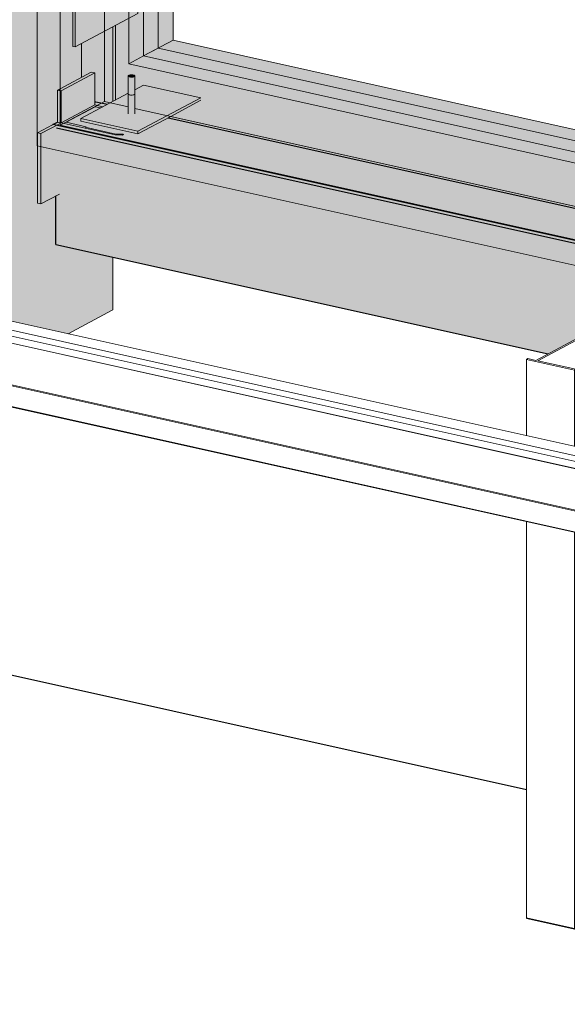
# Model space of a CAD drawing. Header units: millimetres. Extents: x -8351563 to -8343231, y 8501 to 6136062.
# Tile 21 of 42: x -8347214 to -8346811, y 2845017 to 2845741. Entities that reach past the tile are written whole.
import ezdxf

# ---------------------------------------------------------------- set-up
doc = ezdxf.new("R2010")
doc.units = ezdxf.units.MM
for name, color, linetype, lineweight in [('Каркас_Импост', 7, 'Continuous', 18), ('Монтажный зазор', 7, 'Continuous', 18), ('Обобщенные модели', 7, 'Continuous', 18), ('Оборудование', 7, 'Continuous', 18), ('Окна', 7, 'Continuous', 18), ('Остекление', 7, 'Continuous', 18), ('Части', 7, 'Continuous', 18)]:
    doc.layers.add(name, color=color, linetype=linetype, lineweight=lineweight)

# ---------------------------------------------------------------- blocks, each defined once
blk = doc.blocks.new('okna_rehau_dvupolnoe - 2310х1800 _створка и глухое_-21120295-Схема крепления окна')
at = {"layer": 'Окна', "true_color": 0xbcbfc0, "transparency": 33554483}
h = blk.add_hatch(color=9, dxfattribs=at)
h.paths.add_polyline_path([(-4619014.7, 2845222.27), (-4619014.7, 2845241.05), (-4620911.87, 2845663.06), (-4620911.87, 2847315.39), (-4620569.19, 2847239.16), (-4620569.19, 2847257.94), (-4620928.67, 2847337.9), (-4620928.67, 2845648.02), (-4619021.82, 2845223.85)])
h.paths.add_polyline_path([(-4619014.7, 2846893.38), (-4619014.7, 2846912.15), (-4619469.05, 2847013.22), (-4619469.05, 2847007.83), (-4619472.82, 2847005.82), (-4619472.82, 2846995.28), (-4619021.82, 2846894.96)])
h.paths.add_polyline_path([(-4619509.08, 2847003.35), (-4619509.08, 2847022.12), (-4619999.11, 2847131.13), (-4619999.11, 2847125.73), (-4620002.88, 2847123.72), (-4620002.88, 2847113.19), (-4619567.21, 2847016.28)])
h.paths.add_polyline_path([(-4620039.14, 2847121.25), (-4620039.14, 2847140.03), (-4620529.16, 2847249.03), (-4620529.16, 2847243.64), (-4620532.94, 2847241.63), (-4620532.94, 2847231.09), (-4620112.6, 2847137.59)])
for points in [[(-4620911.87, 2845663.06), (-4620879.32, 2845680.42), (-4620879.32, 2845749.01), (-4620885.53, 2845750.55), (-4620885.9, 2845751.59), (-4620885.8, 2845753), (-4620885.33, 2845754.24), (-4620884.92, 2845754.8), (-4620884.22, 2845755.17), (-4620879.32, 2845754.24), (-4620879.32, 2846136.27), (-4620885.53, 2846137.81), (-4620885.9, 2846138.85), (-4620885.8, 2846140.27), (-4620885.33, 2846141.51), (-4620884.92, 2846142.06), (-4620884.22, 2846142.44), (-4620879.32, 2846141.51), (-4620879.32, 2846523.54), (-4620885.53, 2846525.08), (-4620885.9, 2846526.12), (-4620885.8, 2846527.53), (-4620885.33, 2846528.77), (-4620884.92, 2846529.33), (-4620884.22, 2846529.7), (-4620879.32, 2846528.77), (-4620879.32, 2846910.8), (-4620885.53, 2846912.34), (-4620885.9, 2846913.38), (-4620885.8, 2846914.8), (-4620885.33, 2846916.04), (-4620884.92, 2846916.59), (-4620884.22, 2846916.97), (-4620879.32, 2846916.04), (-4620879.32, 2847298.06), (-4620885.53, 2847299.61), (-4620885.88, 2847300.47), (-4620885.8, 2847302.06), (-4620885.33, 2847303.3), (-4620884.92, 2847303.86), (-4620884.22, 2847304.23), (-4620879.32, 2847303.3), (-4620879.32, 2847316.47), (-4620896.65, 2847320.33), (-4620896.65, 2847322.21), (-4620879.32, 2847331.45), (-4620879.32, 2847332.74), (-4620911.87, 2847315.39), (-4620911.87, 2845680.42)], [(-4620861.47, 2845708.18), (-4620828.92, 2845725.53), (-4620828.92, 2847265.2), (-4620861.47, 2847247.85), (-4620861.47, 2845718.08)], [(-4619014.7, 2845241.05), (-4619014.7, 2845265.65), (-4619619.24, 2845400.12), (-4619619.35, 2845396.45), (-4619620.06, 2845396.07), (-4619621.86, 2845395.85), (-4619623.59, 2845396.13), (-4619624.18, 2845396.53), (-4619624.23, 2845396.76), (-4619624.23, 2845401.23), (-4620238.06, 2845537.77), (-4620238.17, 2845534.1), (-4620238.88, 2845533.72), (-4620240.68, 2845533.5), (-4620242.41, 2845533.78), (-4620243, 2845534.18), (-4620243.05, 2845534.4), (-4620243.05, 2845538.88), (-4620856.88, 2845675.42), (-4620856.99, 2845671.74), (-4620857.7, 2845671.37), (-4620859.5, 2845671.15), (-4620861.23, 2845671.43), (-4620861.82, 2845671.83), (-4620861.87, 2845672.05), (-4620861.87, 2845676.53), (-4620879.32, 2845680.42), (-4620911.87, 2845663.06), (-4619019.77, 2845242.17)]]:
    blk.add_hatch(color=9, dxfattribs=at).paths.add_polyline_path(points)
h = blk.add_hatch(color=9, dxfattribs=at)
h.paths.add_polyline_path([(-4619014.7, 2845241.05), (-4619014.7, 2845285.65), (-4619032.69, 2845289.87), (-4619034.05, 2845290.25), (-4619034.05, 2845305.58), (-4619032.69, 2845306.1), (-4619022.93, 2845303.93), (-4619022.93, 2845334.42), (-4619024.82, 2845334.94), (-4619024.82, 2845340.04), (-4619032.69, 2845341.79), (-4619032.69, 2845346.02), (-4619023.74, 2845350.79), (-4619014.7, 2845348.78), (-4619014.7, 2846008.54), (-4619032.69, 2846012.77), (-4619034.05, 2846013.14), (-4619034.05, 2846028.48), (-4619032.69, 2846029), (-4619022.93, 2846026.82), (-4619022.93, 2846057.31), (-4619024.82, 2846057.83), (-4619024.82, 2846062.94), (-4619032.69, 2846064.69), (-4619032.69, 2846068.91), (-4619023.74, 2846073.69), (-4619014.7, 2846071.68), (-4619014.7, 2846732.43), (-4619032.69, 2846736.65), (-4619034.05, 2846737.02), (-4619034.05, 2846752.36), (-4619032.69, 2846752.88), (-4619022.93, 2846750.71), (-4619022.93, 2846781.19), (-4619024.82, 2846781.71), (-4619024.82, 2846786.82), (-4619032.69, 2846788.57), (-4619032.69, 2846792.8), (-4619023.74, 2846797.57), (-4619014.7, 2846795.56), (-4619014.7, 2846893.38), (-4619472.82, 2846995.28), (-4619472.82, 2846984.81), (-4619473.8, 2846984.29), (-4619509.08, 2846992.13), (-4619509.08, 2847003.35), (-4620002.88, 2847113.19), (-4620002.88, 2847102.71), (-4620003.86, 2847102.19), (-4620039.14, 2847110.04), (-4620039.14, 2847121.25), (-4620532.94, 2847231.09), (-4620532.94, 2847220.62), (-4620533.91, 2847220.1), (-4620569.19, 2847227.94), (-4620569.19, 2847239.16), (-4620911.87, 2847315.39), (-4620911.87, 2845663.06), (-4619021.82, 2845242.63)])
h.paths.add_polyline_path([(-4619055.43, 2845306.44), (-4619933.25, 2845501.7), (-4619933.25, 2847041.37), (-4619055.43, 2846846.11), (-4619055.43, 2845692.55)])
h.paths.add_polyline_path([(-4619983.65, 2845512.91), (-4620861.47, 2845708.18), (-4620861.47, 2847247.85), (-4619983.65, 2847052.58), (-4619983.65, 2845692.55)])
h = blk.add_hatch(color=9, dxfattribs=at)
h.paths.add_polyline_path([(-4619055.43, 2845306.44), (-4619022.93, 2845323.8), (-4619900.7, 2845519.06), (-4619933.25, 2845501.7), (-4619067.33, 2845309.08)])
h.paths.add_polyline_path([(-4619983.65, 2845512.91), (-4619951.1, 2845530.27), (-4620828.92, 2845725.53), (-4620861.47, 2845708.18), (-4620009.66, 2845518.7)])
at = {"layer": 'Каркас_Импост', "color": 253, "true_color": 0xaaaaaa}
for p, q in [((-4620911.87, 2845663.06), (-4620911.87, 2847315.39)), ((-4620861.47, 2847247.85), (-4620861.47, 2845708.18)), ((-4620828.92, 2845725.53), (-4620828.92, 2847240.6)), ((-4620850.62, 2845713.96), (-4620828.92, 2845725.53)), ((-4619983.65, 2845537.51), (-4620828.92, 2845725.53)), ((-4620861.47, 2845708.18), (-4620850.62, 2845713.96)), ((-4620861.47, 2845708.18), (-4619983.65, 2845512.91)), ((-4619014.69, 2845241.05), (-4620911.87, 2845663.06))]:
    blk.add_line(p, q, dxfattribs=at)
at = {"layer": 'Каркас_Импост', "color": 253, "true_color": 0xadaeae}
for p, q in [((-4620879.32, 2845749.01), (-4620879.32, 2845680.42)), ((-4620879.32, 2845680.42), (-4620911.87, 2845663.06)), ((-4620879.32, 2845680.42), (-4620861.82, 2845676.52)), ((-4620856.92, 2845675.43), (-4620243, 2845538.87))]:
    blk.add_line(p, q, dxfattribs=at)
at = {"layer": 'Монтажный зазор', "color": 253, "true_color": 0xaaaaaa}
for p, q in [((-4620928.67, 2847337.9), (-4620928.67, 2845648.02)), ((-4620911.87, 2845663.06), (-4620911.87, 2847315.39)), ((-4619014.69, 2845241.05), (-4620911.87, 2845663.06)), ((-4620928.67, 2845648.02), (-4619014.69, 2845222.27))]:
    blk.add_line(p, q, dxfattribs=at)
at = {"layer": 'Монтажный зазор', "color": 253, "true_color": 0xadaeae}
for p, q in [((-4620879.32, 2845749.01), (-4620879.32, 2845680.42)), ((-4620879.32, 2845680.42), (-4620911.87, 2845663.06)), ((-4620879.32, 2845680.42), (-4620861.82, 2845676.52)), ((-4620856.92, 2845675.43), (-4620243, 2845538.87))]:
    blk.add_line(p, q, dxfattribs=at)
at = {"layer": 'Монтажный зазор', "color": 253, "true_color": 0xb0b1b1}
blk.add_line((-4620896.12, 2845698.24), (-4620896.12, 2845723.09), dxfattribs=at)
at = {"layer": 'Остекление', "color": 253, "true_color": 0xaaaaaa}
for p, q in [((-4620850.62, 2847245.43), (-4620850.62, 2845713.96)), ((-4620839.77, 2845719.75), (-4620839.77, 2847243.02)), ((-4620850.62, 2845713.96), (-4620839.77, 2845719.75)), ((-4619983.65, 2845529.31), (-4620839.77, 2845719.75)), ((-4620850.62, 2845713.96), (-4619983.65, 2845521.11))]:
    blk.add_line(p, q, dxfattribs=at)
blk = doc.blocks.new('HILTI_s_Профиль_MFT-T - Профиль MFT-Ta 60x42x1_8 6m-V70-Схема крепления окна')
at = {"layer": 'Обобщенные модели', "color": 253, "true_color": 0xaaaaaa}
for p, q in [((-4620530.68, 2845507.15), (-4620562.25, 2845490.31)), ((-4620560.74, 2845489.98), (-4620529.16, 2845506.82)), ((-4620529.16, 2845506.82), (-4620530.68, 2845507.15)), ((-4620529.16, 2845426.12), (-4620529.16, 2845506.82)), ((-4620568.22, 2845491.64), (-4620569.19, 2845491.12)), ((-4620562.25, 2845490.31), (-4620568.22, 2845491.64)), ((-4620569.19, 2845491.12), (-4620533.91, 2845483.27)), ((-4620569.19, 2845435.03), (-4620569.19, 2845491.12)), ((-4620532.94, 2845483.79), (-4620560.74, 2845489.98)), ((-4620533.91, 2845483.27), (-4620532.94, 2845483.79)), ((-4620533.91, 2845483.27), (-4620533.91, 2845427.18)), ((-4620532.94, 2845426.96), (-4620532.94, 2845483.79)), ((-4620569.19, 2845080.57), (-4620569.19, 2845371.89)), ((-4620533.91, 2845364.04), (-4620533.91, 2845072.73)), ((-4620532.94, 2845073.25), (-4620532.94, 2845363.83)), ((-4620529.16, 2845181.51), (-4620529.16, 2845362.99)), ((-4620529.16, 2845096.27), (-4620529.16, 2845170.13))]:
    blk.add_line(p, q, dxfattribs=at)
at = {"layer": 'Обобщенные модели', "color": 253, "lineweight": 35, "true_color": 0xaaaaaa}
for p, q in [((-4620529.16, 2845096.27), (-4620532.94, 2845094.26)), ((-4620533.91, 2845072.73), (-4620569.19, 2845080.57)), ((-4620532.94, 2845073.25), (-4620533.91, 2845072.73))]:
    blk.add_line(p, q, dxfattribs=at)
blk = doc.blocks.new('HILTI_s_Аграфный_профиль_MFT-HPE - Аграфный профиль MFT-HPE 6м-21083451-Схема крепления окна')
at = {"layer": 'Обобщенные модели', "color": 253, "true_color": 0xaaaaaa}
for p, q in [((-4618970.9, 2845079.51), (-4621087.77, 2845550.37)), ((-4621096.72, 2845545.6), (-4618979.85, 2845074.73)), ((-4618979.85, 2845070.51), (-4621096.72, 2845541.38)), ((-4618971.98, 2845063.65), (-4621088.85, 2845534.52)), ((-4618970.09, 2845063.13), (-4621086.95, 2845534)), ((-4618981.21, 2845034.3), (-4621098.07, 2845505.17)), ((-4618980.12, 2845034.88), (-4621096.99, 2845505.74)), ((-4618981.21, 2845018.96), (-4621098.07, 2845489.83)), ((-4618975.48, 2845017.39), (-4621092.35, 2845488.26))]:
    blk.add_line(p, q, dxfattribs=at)
blk = doc.blocks.new('Саморез HW5-R - 5_5х32-V85-Схема крепления окна')
at = {"layer": 'Оборудование', "true_color": 0xff0080}
for points in [[(-4620859.5, 2845685.23), (-4620857.7, 2845685.45), (-4620857.27, 2845685.62), (-4620857.27, 2845698.77), (-4620858.23, 2845698.47), (-4620860.14, 2845698.41), (-4620861.6, 2845698.84), (-4620861.87, 2845698.84), (-4620861.82, 2845685.91), (-4620861.23, 2845685.51), (-4620860.14, 2845685.27)], [(-4620859.5, 2845698.37), (-4620857.7, 2845698.6), (-4620857.27, 2845698.77), (-4620859.37, 2845700.17), (-4620861.75, 2845699.5), (-4620861.82, 2845699.05), (-4620861.23, 2845698.66), (-4620860.14, 2845698.41)], [(-4620857.27, 2845698.77), (-4620856.88, 2845699.19), (-4620857.15, 2845699.63), (-4620859.37, 2845700.17)], [(-4620857.27, 2845685.62), (-4620856.88, 2845686.05), (-4620856.99, 2845698.97), (-4620857.27, 2845698.77), (-4620857.27, 2845692.55)], [(-4620859.5, 2845671.15), (-4620857.7, 2845671.37), (-4620857.27, 2845671.54), (-4620857.27, 2845685.62), (-4620858.23, 2845685.32), (-4620860.14, 2845685.27), (-4620861.6, 2845685.7), (-4620861.87, 2845685.7), (-4620861.82, 2845671.83), (-4620861.23, 2845671.43), (-4620859.57, 2845671.15)], [(-4620857.27, 2845671.54), (-4620856.88, 2845671.97), (-4620856.99, 2845685.83), (-4620857.27, 2845685.62)]]:
    blk.add_hatch(color=230, dxfattribs=at).paths.add_polyline_path(points)
at = {"layer": 'Оборудование', "color": 250, "true_color": 0x252626}
for p, q in [((-4620861.87, 2845699.23), (-4620861.87, 2845686.09)), ((-4620859.37, 2845700.17), (-4620860.37, 2845700.02)), ((-4620859.52, 2845700.09), (-4620859.25, 2845700.09)), ((-4620858.38, 2845700.02), (-4620859.37, 2845700.17)), ((-4620856.87, 2845686.09), (-4620856.87, 2845699.23)), ((-4620861.87, 2845686.09), (-4620861.87, 2845671.47)), ((-4620856.87, 2845671.47), (-4620856.87, 2845686.09))]:
    blk.add_line(p, q, dxfattribs=at)
for points in [[(-4620857.27, 2845698.77, 0), (-4620857.7, 2845698.6, 0), (-4620858.23, 2845698.47, 0), (-4620858.85, 2845698.39, 0), (-4620859.5, 2845698.37, 0), (-4620860.14, 2845698.41, 0), (-4620860.73, 2845698.51, 0), (-4620861.23, 2845698.66, 0), (-4620861.6, 2845698.84, 0), (-4620861.82, 2845699.05, 0), (-4620861.87, 2845699.28, 0), (-4620861.75, 2845699.5, 0), (-4620861.47, 2845699.7, 0)], [(-4620861.47, 2845699.7, 0), (-4620861.05, 2845699.87, 0), (-4620860.51, 2845700, 0), (-4620859.9, 2845700.08, 0)], [(-4620858.98, 2845700.08, 0), (-4620858.61, 2845700.05, 0), (-4620858.02, 2845699.96, 0), (-4620857.52, 2845699.81, 0), (-4620857.15, 2845699.63, 0), (-4620856.93, 2845699.42, 0), (-4620856.87, 2845699.23, 0)], [(-4620856.88, 2845699.19, 0), (-4620856.99, 2845698.97, 0), (-4620857.27, 2845698.77, 0)], [(-4620857.27, 2845685.62, 0), (-4620857.7, 2845685.45, 0), (-4620858.23, 2845685.32, 0), (-4620858.85, 2845685.25, 0), (-4620859.5, 2845685.23, 0), (-4620860.14, 2845685.27, 0), (-4620860.73, 2845685.37, 0), (-4620861.23, 2845685.51, 0), (-4620861.6, 2845685.7, 0), (-4620861.82, 2845685.91, 0), (-4620861.87, 2845686.13, 0)], [(-4620861.87, 2845686.13, 0), (-4620861.82, 2845685.91, 0), (-4620861.6, 2845685.7, 0), (-4620861.23, 2845685.51, 0), (-4620860.73, 2845685.37, 0), (-4620860.14, 2845685.27, 0), (-4620859.5, 2845685.23, 0), (-4620858.85, 2845685.25, 0), (-4620858.23, 2845685.32, 0), (-4620857.7, 2845685.45, 0), (-4620857.27, 2845685.62, 0)], [(-4620856.88, 2845686.05, 0), (-4620856.99, 2845685.83, 0), (-4620857.27, 2845685.62, 0)], [(-4620857.27, 2845685.62, 0), (-4620856.99, 2845685.83, 0), (-4620856.88, 2845686.05, 0)]]:
    blk.add_polyline3d(points, dxfattribs=at)
blk = doc.blocks.new('HILTI_s_СПК_Пластина крепежная - HILTI_s_СПК_Пластина крепежная-V86-Схема крепления окна')
at = {"layer": 'Обобщенные модели', "true_color": 0xff0080}
for points in [[(-4620854.65, 2845658.66), (-4620808.53, 2845683.25), (-4620850.61, 2845692.55), (-4620856.88, 2845689.21), (-4620856.99, 2845671.74), (-4620857.7, 2845671.37), (-4620859.5, 2845671.15), (-4620861.23, 2845671.43), (-4620861.82, 2845671.83), (-4620861.87, 2845672.05), (-4620861.87, 2845686.55), (-4620896.65, 2845668), (-4620874.43, 2845663.06)], [(-4620830.63, 2845669.59), (-4620808.44, 2845681.32), (-4620808.53, 2845683.25), (-4620833.12, 2845670.14), (-4620831.86, 2845669.86)], [(-4620854.65, 2845656.78), (-4620854.65, 2845658.66), (-4620896.65, 2845668), (-4620896.65, 2845666.12), (-4620876.15, 2845661.56)], [(-4620854.65, 2845656.78), (-4620830.63, 2845669.59), (-4620833.12, 2845670.14), (-4620854.65, 2845658.66)]]:
    blk.add_hatch(color=230, dxfattribs=at).paths.add_polyline_path(points)
at = {"layer": 'Обобщенные модели', "color": 250, "true_color": 0x252626}
for p, q in [((-4620856.9, 2845689.19), (-4620850.53, 2845692.59)), ((-4620808.53, 2845683.25), (-4620850.53, 2845692.59)), ((-4620896.65, 2845668), (-4620861.87, 2845686.55)), ((-4620808.53, 2845683.25), (-4620854.65, 2845658.66)), ((-4620830.63, 2845669.59), (-4620808.53, 2845681.37)), ((-4620854.65, 2845658.66), (-4620896.65, 2845668))]:
    blk.add_line(p, q, dxfattribs=at)
at = {"layer": 'Обобщенные модели', "color": 250, "true_color": 0x434444}
for p, q in [((-4620896.65, 2845666.12), (-4620896.65, 2845668)), ((-4620854.65, 2845656.78), (-4620896.65, 2845666.12)), ((-4620854.65, 2845656.78), (-4620830.63, 2845669.59)), ((-4620854.65, 2845658.66), (-4620854.65, 2845656.78))]:
    blk.add_line(p, q, dxfattribs=at)
blk = doc.blocks.new('HILTI_s_СПК_Пластина крепежная - HILTI_s_СПК_Пластина крепежная-V89-Схема крепления окна')
at = {"layer": 'Обобщенные модели', "true_color": 0xff0080}
h = blk.add_hatch(color=230, dxfattribs=at)
h.paths.add_polyline_path([(-4620900.85, 2846882.36), (-4620854.73, 2846907.02), (-4620854.73, 2846953.9), (-4620900.85, 2846929.31), (-4620900.85, 2846892.48)])
h.paths.add_polyline_path([(-4620860.56, 2846906.64), (-4620865.78, 2846907.79), (-4620885.53, 2846912.34), (-4620885.9, 2846913.38), (-4620885.8, 2846914.8), (-4620885.33, 2846916.04), (-4620884.92, 2846916.59), (-4620884.22, 2846916.97), (-4620859.2, 2846911.17), (-4620858.89, 2846910.24), (-4620858.99, 2846908.77), (-4620859.37, 2846907.73), (-4620859.98, 2846906.92), (-4620860.37, 2846906.7)])
for points in [[(-4620879.32, 2846940.79), (-4620854.74, 2846953.97), (-4620856.41, 2846954.27), (-4620879.32, 2846942.06), (-4620879.32, 2846941.44)], [(-4620900.85, 2846929.31), (-4620879.32, 2846940.79), (-4620879.32, 2846942.06), (-4620902.53, 2846929.68)], [(-4620900.85, 2846882.36), (-4620900.85, 2846929.31), (-4620902.53, 2846929.68), (-4620902.53, 2846882.74)]]:
    blk.add_hatch(color=230, dxfattribs=at).paths.add_polyline_path(points)
at = {"layer": 'Обобщенные модели', "color": 250, "true_color": 0x252626}
for p, q in [((-4620900.85, 2846929.31), (-4620854.73, 2846953.9)), ((-4620856.41, 2846954.27), (-4620879.32, 2846942.06)), ((-4620854.73, 2846906.95), (-4620854.73, 2846953.9)), ((-4620900.85, 2846882.36), (-4620900.85, 2846929.31)), ((-4620854.73, 2846906.95), (-4620900.85, 2846882.36))]:
    blk.add_line(p, q, dxfattribs=at)
at = {"layer": 'Обобщенные модели', "color": 250, "true_color": 0x434444}
for p, q in [((-4620879.32, 2846942.06), (-4620902.53, 2846929.68)), ((-4620902.53, 2846929.68), (-4620900.85, 2846929.31)), ((-4620902.53, 2846882.74), (-4620902.53, 2846929.68)), ((-4620900.85, 2846882.36), (-4620902.53, 2846882.74))]:
    blk.add_line(p, q, dxfattribs=at)
blk = doc.blocks.new('HILTI_s_СПК_Профиль 97х157 - Профиль для окна на выносе-21151142-Схема крепления окна')
at = {"layer": 'Обобщенные модели', "true_color": 0xff0080}
h = blk.add_hatch(color=230, dxfattribs=at)
h.paths.add_polyline_path([(-4620905.94, 2845509.93), (-4620873.69, 2845527.12), (-4620873.69, 2845566.37), (-4620914.94, 2845575.54), (-4620914.94, 2845611.19), (-4620925.98, 2845605.3), (-4620928.5, 2845605.86), (-4620928.67, 2847337.9), (-4620896.12, 2847355.26), (-4620873.69, 2847350.27), (-4620873.69, 2847411.15), (-4620954.52, 2847429.13), (-4620954.52, 2845520.74), (-4620913.85, 2845511.69)])
h.paths.add_polyline_path([(-4620873.69, 2847474.29), (-4620873.69, 2847648.86), (-4620954.52, 2847605.76), (-4620954.52, 2847492.26), (-4620876.15, 2847474.83)])
h = blk.add_hatch(color=230, dxfattribs=at)
h.paths.add_polyline_path([(-4620873.69, 2845527.12), (-4620873.06, 2845527.8), (-4620873.26, 2845566.27), (-4620873.69, 2845566.37), (-4620873.69, 2845545.6)])
h.paths.add_polyline_path([(-4620873.06, 2847350.13), (-4620873.25, 2847411.05), (-4620873.69, 2847411.15), (-4620873.63, 2847350.26), (-4620873.22, 2847350.16)])
h.paths.add_polyline_path([(-4620873.06, 2847474.15), (-4620873.25, 2847649.19), (-4620873.69, 2847648.86), (-4620873.66, 2847474.28), (-4620873.23, 2847474.18)])
h = blk.add_hatch(color=230, dxfattribs=at)
h.paths.add_polyline_path([(-4620928.5, 2845647.98), (-4620928.5, 2845657.5), (-4620913.74, 2845665.37), (-4620913.74, 2845688.84), (-4620911.87, 2845689.84), (-4620911.87, 2847315.39), (-4620879.32, 2847332.74), (-4620877.6, 2847332.36), (-4620873.69, 2847334.45), (-4620873.69, 2847350.27), (-4620896.12, 2847355.26), (-4620928.67, 2847337.9), (-4620928.67, 2845648.02)])
h.paths.add_polyline_path([(-4620875.12, 2845679.48), (-4620873.69, 2845680.42), (-4620873.69, 2845735.05), (-4620879.32, 2845732.05), (-4620879.32, 2845680.42), (-4620876.15, 2845679.71)])
h.paths.add_polyline_path([(-4620879.32, 2845780.26), (-4620873.69, 2845783.26), (-4620873.69, 2846122.32), (-4620879.32, 2846119.32), (-4620879.32, 2845792.1)])
h.paths.add_polyline_path([(-4620879.32, 2846167.53), (-4620873.69, 2846170.53), (-4620873.79, 2846509.53), (-4620879.32, 2846506.58), (-4620879.32, 2846179.37)])
h.paths.add_polyline_path([(-4620879.32, 2846554.79), (-4620873.69, 2846557.79), (-4620873.69, 2846896.84), (-4620879.32, 2846893.85), (-4620879.32, 2846560.59)])
h.paths.add_polyline_path([(-4620879.32, 2846942.06), (-4620873.69, 2846945.06), (-4620873.69, 2847284.11), (-4620879.32, 2847281.11), (-4620879.32, 2846953.9)])
h = blk.add_hatch(color=230, dxfattribs=at)
h.paths.add_polyline_path([(-4620873.69, 2845680.24), (-4620873.06, 2845680.58), (-4620873.29, 2845735.26), (-4620873.69, 2845735.05), (-4620873.69, 2845680.35)])
h.paths.add_polyline_path([(-4620873.69, 2845783.26), (-4620873.06, 2845783.6), (-4620873.25, 2846122.55), (-4620873.69, 2846122.32), (-4620873.69, 2845792.1)])
h.paths.add_polyline_path([(-4620873.69, 2846170.53), (-4620873.06, 2846170.86), (-4620873.25, 2846509.82), (-4620873.69, 2846509.53), (-4620873.69, 2846177.63)])
h.paths.add_polyline_path([(-4620873.69, 2846557.79), (-4620873.06, 2846558.13), (-4620873.25, 2846897.08), (-4620873.69, 2846896.84), (-4620873.69, 2846560.59)])
h.paths.add_polyline_path([(-4620873.69, 2846945.06), (-4620873.06, 2846945.39), (-4620873.25, 2847284.35), (-4620873.69, 2847284.11), (-4620873.69, 2846953.9)])
h.paths.add_polyline_path([(-4620873.69, 2847334.45), (-4620873.06, 2847334.78), (-4620873.25, 2847350.17), (-4620873.69, 2847350.27), (-4620873.69, 2847341.16)])
h = blk.add_hatch(color=230, dxfattribs=at)
h.paths.add_polyline_path([(-4620877.06, 2845678.45), (-4620875.12, 2845679.48), (-4620879.32, 2845680.42), (-4620879.32, 2845732.05), (-4620900.85, 2845720.57), (-4620902.53, 2845720.94), (-4620902.53, 2845767.89), (-4620879.32, 2845780.26), (-4620879.32, 2846119.32), (-4620900.85, 2846107.83), (-4620902.53, 2846108.21), (-4620902.53, 2846155.15), (-4620879.32, 2846167.53), (-4620879.32, 2846506.58), (-4620900.85, 2846495.1), (-4620902.53, 2846495.47), (-4620902.53, 2846542.41), (-4620879.32, 2846554.79), (-4620879.32, 2846893.85), (-4620900.85, 2846882.36), (-4620902.53, 2846882.74), (-4620902.53, 2846929.68), (-4620879.32, 2846942.06), (-4620879.32, 2847281.11), (-4620900.85, 2847269.63), (-4620902.53, 2847270), (-4620902.53, 2847313.31), (-4620911.87, 2847315.39), (-4620911.87, 2845689.84), (-4620889, 2845702.03), (-4620886.48, 2845701.47), (-4620886.48, 2845679.9), (-4620885.64, 2845680.35), (-4620879.32, 2845678.95)])
h.paths.add_polyline_path([(-4620879.32, 2847331.45), (-4620877.6, 2847332.36), (-4620879.32, 2847332.74)])
at = {"layer": 'Обобщенные модели', "color": 250, "true_color": 0x252626}
blk.add_line((-4620873.06, 2845680.58), (-4620873.06, 2845735.39), dxfattribs=at)
at = {"layer": 'Обобщенные модели'}
for p, q in [((-4620873.06, 2845527.87), (-4620873.06, 2845566.23)), ((-4620873.69, 2845527.12), (-4620905.94, 2845509.93))]:
    blk.add_line(p, q, dxfattribs=at)
blk.add_polyline3d([(-4620873.06, 2845527.87, 0), (-4620873.06, 2845527.8, 0), (-4620873.25, 2845527.45, 0), (-4620873.69, 2845527.12, 0)], dxfattribs=at)
blk = doc.blocks.new('HILTI_s_Профиль_MFT-RP - Усиленный профиль MFT-RP-58 95x50-21587403-Схема крепления окна')
at = {"layer": 'Обобщенные модели', "true_color": 0xff0080}
for points in [[(-4619014.7, 2845241.05), (-4619014.7, 2845247.51), (-4619040.19, 2845253.18), (-4619040.19, 2845255.06), (-4619020.61, 2845265.5), (-4619594.94, 2845393.25), (-4619617.01, 2845381.48), (-4619659.01, 2845390.83), (-4619659.01, 2845392.7), (-4619639.42, 2845403.15), (-4620213.76, 2845530.9), (-4620235.83, 2845519.13), (-4620277.83, 2845528.48), (-4620277.83, 2845530.35), (-4620258.24, 2845540.8), (-4620832.58, 2845668.55), (-4620854.65, 2845656.78), (-4620896.65, 2845666.12), (-4620896.65, 2845668), (-4620877.06, 2845678.45), (-4620885.64, 2845680.35), (-4620886.48, 2845679.9), (-4620886.48, 2845678), (-4620911.22, 2845664.81), (-4620911.87, 2845664.81), (-4620911.87, 2845663.06), (-4619021.82, 2845242.63)], [(-4619014.7, 2845240.41), (-4619014.7, 2845241.05), (-4620911.87, 2845663.06), (-4620911.89, 2845664.95), (-4620913.74, 2845665.37), (-4620917.11, 2845663.57), (-4619021.82, 2845241.99)], [(-4619014.7, 2845238.53), (-4619014.7, 2845240.41), (-4620914.59, 2845663.01), (-4620914.59, 2845661.13), (-4619016.34, 2845238.89)], [(-4619014.7, 2845222.27), (-4619014.7, 2845238.53), (-4620912.42, 2845660.65), (-4620912.42, 2845644.4), (-4619021.82, 2845223.85)], [(-4619014.7, 2845152.86), (-4619014.7, 2845222.27), (-4620912.42, 2845644.4), (-4620912.42, 2845612.53), (-4620914.94, 2845611.19), (-4620914.94, 2845575.54), (-4620553.28, 2845495.1), (-4620530.68, 2845507.15), (-4620529.16, 2845506.82), (-4620529.16, 2845489.73), (-4620023.23, 2845377.19), (-4620000.62, 2845389.25), (-4619999.11, 2845388.91), (-4619999.11, 2845371.83), (-4619493.17, 2845259.29), (-4619470.56, 2845271.34), (-4619469.05, 2845271.01), (-4619469.05, 2845253.92), (-4619021.82, 2845154.44)]]:
    blk.add_hatch(color=230, dxfattribs=at).paths.add_polyline_path(points)
at = {"layer": 'Обобщенные модели', "color": 250, "lineweight": 25, "true_color": 0x434444}
for p, q in [((-4620886.48, 2845679.9), (-4620885.64, 2845680.35)), ((-4620885.64, 2845680.35), (-4620877.06, 2845678.45)), ((-4620832.58, 2845668.55), (-4620258.24, 2845540.8))]:
    blk.add_line(p, q, dxfattribs=at)
at = {"layer": 'Обобщенные модели', "color": 250, "lineweight": 25, "true_color": 0x252626}
for p, q in [((-4620917.11, 2845663.57), (-4620913.74, 2845665.37)), ((-4619014.69, 2845240.41), (-4620917.11, 2845663.57)), ((-4620914.59, 2845661.13), (-4619014.69, 2845238.53))]:
    blk.add_line(p, q, dxfattribs=at)
at = {"layer": 'Обобщенные модели', "lineweight": 25}
for q in [(-4620914.94, 2845611.19), (-4620553.28, 2845495.1)]:
    blk.add_line((-4620914.94, 2845575.54), q, dxfattribs=at)
blk = doc.blocks.new('HILTI_s_СПК_Соединитель_профилей_MFT-MRPC-U_Spec - Соединитель профилей MFT-MRPC-45U-20791520-Схема крепления окна')
at = {"layer": 'Обобщенные модели', "true_color": 0xff0080}
for points in [[(-4620911.22, 2845688.28), (-4620886.48, 2845701.47), (-4620889, 2845702.03), (-4620911.87, 2845689.84), (-4620911.87, 2845688.42)], [(-4620911.22, 2845664.81), (-4620886.48, 2845678), (-4620886.48, 2845701.47), (-4620911.22, 2845688.28), (-4620911.22, 2845665.21)], [(-4620911.87, 2845688.42), (-4620911.87, 2845689.84), (-4620913.74, 2845688.84), (-4620912.13, 2845688.48)], [(-4620911.87, 2845664.95), (-4620911.87, 2845688.42), (-4620913.74, 2845688.84), (-4620913.74, 2845665.37), (-4620911.89, 2845664.95)], [(-4620911.22, 2845664.81), (-4620911.22, 2845688.28), (-4620911.87, 2845688.42), (-4620911.81, 2845664.94)], [(-4620925.98, 2845656.94), (-4620911.87, 2845664.46), (-4620911.89, 2845664.95), (-4620913.74, 2845665.37), (-4620928.5, 2845657.5)], [(-4620912.42, 2845644.4), (-4620912.42, 2845660.65), (-4620914.59, 2845661.13), (-4620914.59, 2845663.01), (-4620925.98, 2845656.94), (-4620925.98, 2845647.42), (-4620914.34, 2845644.83)], [(-4620925.98, 2845647.42), (-4620925.98, 2845656.94), (-4620928.5, 2845657.5), (-4620928.5, 2845647.98)], [(-4620925.98, 2845605.3), (-4620925.98, 2845647.42), (-4620928.5, 2845647.98), (-4620928.5, 2845605.86)], [(-4620925.98, 2845605.3), (-4620912.42, 2845612.53), (-4620912.42, 2845644.4), (-4620925.98, 2845647.42), (-4620925.98, 2845641.49)]]:
    blk.add_hatch(color=230, dxfattribs=at).paths.add_polyline_path(points)
h = blk.add_hatch(color=230, dxfattribs=at)
h.paths.add_polyline_path([(-4620911.22, 2845664.81), (-4620911.87, 2845664.81), (-4620911.83, 2845664.48)])
h.paths.add_polyline_path([(-4620866.13, 2845655.84), (-4620865.48, 2845656.19), (-4620865.87, 2845656.46), (-4620871.82, 2845656.78), (-4620893.45, 2845661.59), (-4620892.8, 2845661.94), (-4620907.5, 2845665.21), (-4620886.01, 2845676.66), (-4620881.88, 2845675.88), (-4620880.43, 2845676.65), (-4620886.48, 2845678), (-4620911.22, 2845664.81), (-4620871.32, 2845655.93), (-4620867.4, 2845655.86)])
at = {"layer": 'Обобщенные модели', "color": 250, "true_color": 0x434444}
for p, q in [((-4620889, 2845702.03), (-4620911.87, 2845689.84)), ((-4620911.07, 2845688.36), (-4620886.48, 2845701.47)), ((-4620886.48, 2845701.47), (-4620889, 2845702.03)), ((-4620886.48, 2845678), (-4620886.48, 2845701.47)), ((-4620911.87, 2845688.42), (-4620911.22, 2845688.28)), ((-4620911.22, 2845664.81), (-4620911.22, 2845688.28)), ((-4620911.22, 2845664.81), (-4620886.48, 2845678)), ((-4620907.5, 2845665.21), (-4620886.01, 2845676.66)), ((-4620886.48, 2845678), (-4620880.43, 2845676.65)), ((-4620886.01, 2845676.66), (-4620882.05, 2845675.78)), ((-4620911.81, 2845664.94), (-4620911.22, 2845664.81)), ((-4620892.8, 2845661.94), (-4620907.5, 2845665.21)), ((-4620911.83, 2845664.48), (-4620911.22, 2845664.81)), ((-4620911.22, 2845664.81), (-4620871.32, 2845655.93)), ((-4620893.45, 2845661.59), (-4620892.8, 2845661.94)), ((-4620870.82, 2845656.56), (-4620893.45, 2845661.59)), ((-4620871.32, 2845655.93), (-4620866.13, 2845655.84)), ((-4620865.87, 2845656.46), (-4620870.82, 2845656.56)), ((-4620866.13, 2845655.84), (-4620865.48, 2845656.19)), ((-4620865.52, 2845656.4), (-4620865.62, 2845656.43)), ((-4620865.45, 2845656.36), (-4620865.52, 2845656.4)), ((-4620865.48, 2845656.19), (-4620865.42, 2845656.23)), ((-4620865.41, 2845656.32), (-4620865.45, 2845656.36)), ((-4620865.42, 2845656.23), (-4620865.4, 2845656.28)), ((-4620865.4, 2845656.04), (-4620865.4, 2845656.29)), ((-4620865.4, 2845656.28), (-4620865.4, 2845656.29))]:
    blk.add_line(p, q, dxfattribs=at)
at = {"layer": 'Обобщенные модели', "color": 250, "true_color": 0x252626}
for p, q in [((-4620911.87, 2845689.84), (-4620913.74, 2845688.84)), ((-4620913.74, 2845688.84), (-4620911.87, 2845688.42)), ((-4620913.74, 2845688.84), (-4620913.74, 2845665.37)), ((-4620928.5, 2845657.5), (-4620913.74, 2845665.37)), ((-4620913.74, 2845665.37), (-4620911.89, 2845664.95)), ((-4620925.98, 2845656.94), (-4620911.89, 2845664.45)), ((-4620928.5, 2845657.5), (-4620925.98, 2845656.94)), ((-4620928.5, 2845648.17), (-4620928.5, 2845657.5)), ((-4620925.98, 2845647.42), (-4620925.98, 2845656.94))]:
    blk.add_line(p, q, dxfattribs=at)
at = {"layer": 'Обобщенные модели'}
for p, q in [((-4620928.5, 2845605.86), (-4620928.5, 2845647.98)), ((-4620925.98, 2845605.3), (-4620925.98, 2845647.42)), ((-4620912.42, 2845612.53), (-4620925.98, 2845605.3)), ((-4620925.98, 2845605.3), (-4620928.5, 2845605.86))]:
    blk.add_line(p, q, dxfattribs=at)
at = {"layer": 'Обобщенные модели', "color": 250, "true_color": 0x434444}
blk.add_polyline3d([(-4620865.62, 2845656.43, 0), (-4620865.74, 2845656.45, 0), (-4620865.87, 2845656.46, 0)], dxfattribs=at)

msp = doc.modelspace()

# ---------------------------------------------------------------- linework, layer by layer
at = {"layer": 'Части', "color": 253, "true_color": 0xadaeae}
msp.add_line((-8347143.2, 2845681.53), (-8347143.2, 2845736.34), dxfattribs=at)
at = {"layer": 'Части', "color": 253, "true_color": 0xb0b1b1}
msp.add_line((-8346528.4, 2845541.74), (-8347102.73, 2845669.49), dxfattribs=at)
at = {"layer": 'Части', "color": 253, "lineweight": 25, "true_color": 0xaaaaaa}
msp.add_line((-8346841.12, 2845174.94), (-8347321.46, 2845281.78), dxfattribs=at)
msp.add_line((-8346841.12, 2845174.94), (-8347321.46, 2845281.78), dxfattribs=at)

# ---------------------------------------------------------------- block references
at = {"layer": 'Монтажный зазор', "color": 253, "true_color": 0xadaeae}
msp.add_blockref('okna_rehau_dvupolnoe - 2310х1800 _створка и глухое_-21120295-Схема крепления окна', (-3726271.93, 0), dxfattribs=at)
at = {"layer": 'Обобщенные модели'}
for name in ['HILTI_s_СПК_Профиль 97х157 - Профиль для окна на выносе-21151142-Схема крепления окна', 'HILTI_s_СПК_Соединитель_профилей_MFT-MRPC-U_Spec - Соединитель профилей MFT-MRPC-45U-20791520-Схема крепления окна', 'HILTI_s_Профиль_MFT-RP - Усиленный профиль MFT-RP-58 95x50-21587403-Схема крепления окна']:
    msp.add_blockref(name, (-3726271.93, 0), dxfattribs=at)
at = {"layer": 'Обобщенные модели', "color": 250, "true_color": 0x252626}
for name, p in [('HILTI_s_СПК_Пластина крепежная - HILTI_s_СПК_Пластина крепежная-V89-Схема крепления окна', (-3726271.93, -1161.79)), ('HILTI_s_СПК_Пластина крепежная - HILTI_s_СПК_Пластина крепежная-V86-Схема крепления окна', (-3726271.93, 0))]:
    msp.add_blockref(name, p, dxfattribs=at)
at = {"layer": 'Обобщенные модели', "color": 253, "true_color": 0xaaaaaa}
for name in ['HILTI_s_Аграфный_профиль_MFT-HPE - Аграфный профиль MFT-HPE 6м-21083451-Схема крепления окна', 'HILTI_s_Профиль_MFT-T - Профиль MFT-Ta 60x42x1_8 6m-V70-Схема крепления окна']:
    msp.add_blockref(name, (-3726271.93, 0), dxfattribs=at)
at = {"layer": 'Оборудование'}
msp.add_blockref('Саморез HW5-R - 5_5х32-V85-Схема крепления окна', (-3726271.93, 0), dxfattribs=at)

doc.saveas('drawing.dxf')
